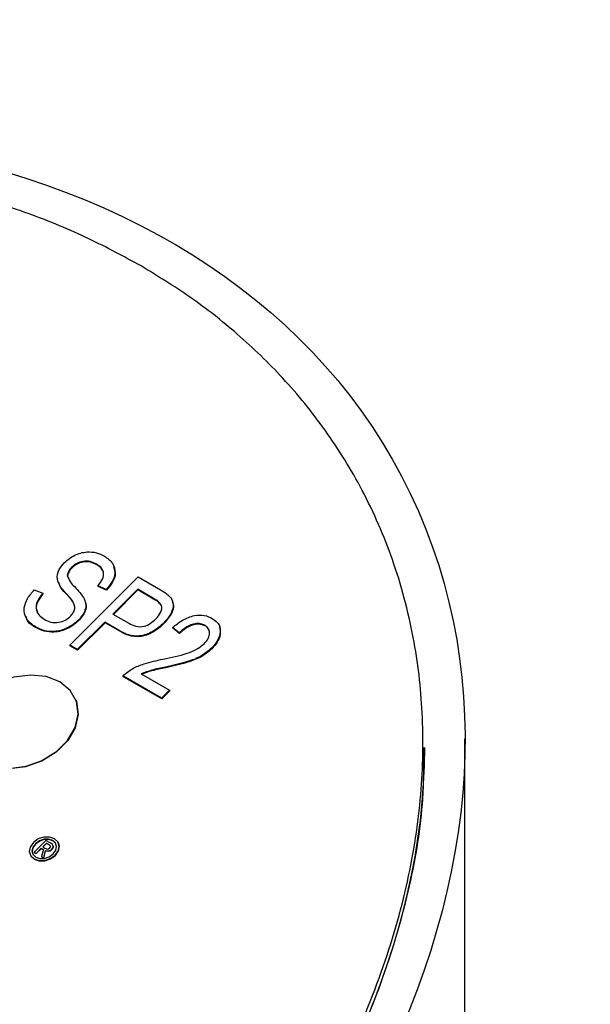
# Model space of a CAD drawing. Header units: inches. Extents: x 2.6 to 13.1, y 0.8 to 9.1.
# Tile 18 of 18: x 12.679 to 12.959, y 8.423 to 8.906. Entities that reach past the tile are written whole.
import ezdxf

# ---------------------------------------------------------------- set-up
doc = ezdxf.new("R2010")
doc.units = ezdxf.units.IN
doc.header["$MEASUREMENT"] = 0

msp = doc.modelspace()

# ---------------------------------------------------------------- linework, layer by layer
at = {"color": 7, "linetype": 'Continuous', "lineweight": 25}
for p, q in [((12.86041, 8.64581), (12.85957, 8.64801)), ((12.70478, 8.63735), (12.7049, 8.63704)), ((12.71692, 8.63878), (12.71704, 8.63847)), ((12.72558, 8.63742), (12.72546, 8.63773)), ((12.70254, 8.63328), (12.70266, 8.63296)), ((12.70266, 8.63296), (12.7035, 8.63113)), ((12.70372, 8.599), (12.73731, 8.63251)), ((12.73731, 8.63251), (12.74832, 8.62615)), ((12.69804, 8.62995), (12.69816, 8.62963)), ((12.72167, 8.62642), (12.71752, 8.62813)), ((12.71752, 8.62813), (12.71765, 8.62782)), ((12.7218, 8.62611), (12.71765, 8.62782)), ((12.72167, 8.62642), (12.7218, 8.62611)), ((12.7371, 8.62645), (12.72488, 8.61426)), ((12.7448, 8.622), (12.7371, 8.62645)), ((12.7371, 8.62645), (12.73722, 8.62614)), ((12.6863, 8.62623), (12.69045, 8.62452)), ((12.69045, 8.62452), (12.69057, 8.62421)), ((12.73722, 8.62614), (12.72516, 8.6141)), ((12.74492, 8.62169), (12.73722, 8.62614)), ((12.68188, 8.61335), (12.682, 8.61304)), ((12.72488, 8.61426), (12.73266, 8.60977)), ((12.68691, 8.60801), (12.68703, 8.6077)), ((12.72095, 8.61035), (12.70743, 8.59685)), ((12.72107, 8.61003), (12.70755, 8.59654)), ((12.70795, 8.61127), (12.70807, 8.61096)), ((12.7285, 8.60599), (12.72095, 8.61035)), ((12.72095, 8.61035), (12.72107, 8.61003)), ((12.72862, 8.60568), (12.72107, 8.61003)), ((12.74986, 8.60993), (12.74998, 8.60962)), ((12.75745, 8.60508), (12.75417, 8.60766)), ((12.75417, 8.60766), (12.7543, 8.60734)), ((12.75757, 8.60477), (12.7543, 8.60734)), ((12.7701, 8.60877), (12.77022, 8.60846)), ((12.77742, 8.60812), (12.7773, 8.60843)), ((12.7285, 8.60599), (12.72862, 8.60568)), ((12.75745, 8.60508), (12.75757, 8.60477)), ((12.70743, 8.59685), (12.70372, 8.599)), ((12.70372, 8.599), (12.70384, 8.59868)), ((12.70755, 8.59654), (12.70384, 8.59868)), ((12.77337, 8.59756), (12.77349, 8.59724)), ((12.70743, 8.59685), (12.70755, 8.59654)), ((12.74875, 8.573), (12.72971, 8.58399)), ((12.72971, 8.58399), (12.72984, 8.58368)), ((12.74887, 8.57269), (12.72984, 8.58368)), ((12.73875, 8.58496), (12.75268, 8.57692)), ((12.75268, 8.57692), (12.74875, 8.573)), ((12.7528, 8.5766), (12.74887, 8.57269)), ((12.75268, 8.57692), (12.7528, 8.5766)), ((12.70681, 8.57199), (12.7068, 8.57203)), ((12.74875, 8.573), (12.74887, 8.57269)), ((12.89768, 8.25832), (12.89768, 8.55303)), ((12.68586, 8.5022), (12.68429, 8.49996)), ((12.68692, 8.50159), (12.68559, 8.49974)), ((12.68698, 8.50144), (12.68565, 8.49958)), ((12.68827, 8.50393), (12.68586, 8.5022)), ((12.69205, 8.50313), (12.68631, 8.4974)), ((12.6889, 8.50303), (12.68692, 8.50159)), ((12.68692, 8.50159), (12.68698, 8.50144)), ((12.68896, 8.50288), (12.68698, 8.50144)), ((12.69101, 8.50483), (12.68827, 8.50393)), ((12.69113, 8.50381), (12.6889, 8.50303)), ((12.6889, 8.50303), (12.68896, 8.50288)), ((12.69119, 8.50366), (12.68896, 8.50288)), ((12.69225, 8.50186), (12.69047, 8.50008)), ((12.69231, 8.50171), (12.6906, 8.5)), ((12.69377, 8.50488), (12.69101, 8.50483)), ((12.69337, 8.50389), (12.69113, 8.50381)), ((12.69113, 8.50381), (12.69119, 8.50366)), ((12.69343, 8.50374), (12.69119, 8.50366)), ((12.69438, 8.50179), (12.69205, 8.50313)), ((12.69351, 8.50113), (12.69225, 8.50186)), ((12.69225, 8.50186), (12.69231, 8.50171)), ((12.69357, 8.50098), (12.69231, 8.50171)), ((12.69538, 8.50322), (12.69337, 8.50389)), ((12.69337, 8.50389), (12.69343, 8.50374)), ((12.69544, 8.50307), (12.69343, 8.50374)), ((12.69426, 8.50045), (12.69351, 8.50113)), ((12.69351, 8.50113), (12.69357, 8.50098)), ((12.69427, 8.50034), (12.69357, 8.50098)), ((12.69621, 8.50405), (12.69377, 8.50488)), ((12.69524, 8.50114), (12.69438, 8.50179)), ((12.69562, 8.50046), (12.69524, 8.50114)), ((12.69675, 8.50194), (12.69538, 8.50322)), ((12.69538, 8.50322), (12.69544, 8.50307)), ((12.69679, 8.5018), (12.69544, 8.50307)), ((12.6979, 8.50249), (12.69621, 8.50405)), ((12.69724, 8.50028), (12.69675, 8.50194)), ((12.69857, 8.50047), (12.6979, 8.50249)), ((12.6979, 8.50249), (12.69796, 8.50234)), ((12.69862, 8.50032), (12.69796, 8.50234)), ((12.68429, 8.49996), (12.68388, 8.49771)), ((12.68388, 8.49771), (12.68455, 8.49568)), ((12.68559, 8.49974), (12.68519, 8.49789)), ((12.68519, 8.49789), (12.68569, 8.49623)), ((12.68519, 8.49789), (12.68525, 8.49774)), ((12.68565, 8.49958), (12.68525, 8.49774)), ((12.68525, 8.49774), (12.68571, 8.49621)), ((12.68559, 8.49974), (12.68565, 8.49958)), ((12.68569, 8.49623), (12.68708, 8.49494)), ((12.68631, 8.4974), (12.68724, 8.49686)), ((12.68631, 8.4974), (12.68636, 8.49724)), ((12.68636, 8.49724), (12.6873, 8.49671)), ((12.68724, 8.49686), (12.68973, 8.49935)), ((12.68724, 8.49686), (12.6873, 8.49671)), ((12.6873, 8.49671), (12.68979, 8.49919)), ((12.68973, 8.49935), (12.69079, 8.49873)), ((12.68973, 8.49935), (12.68979, 8.49919)), ((12.68979, 8.49919), (12.69077, 8.49863)), ((12.69079, 8.49873), (12.68992, 8.49531)), ((12.69047, 8.50008), (12.69157, 8.49944)), ((12.69095, 8.49471), (12.69174, 8.49825)), ((12.69101, 8.49456), (12.6918, 8.49809)), ((12.69157, 8.49944), (12.69275, 8.49898)), ((12.69174, 8.49825), (12.69332, 8.49804)), ((12.69174, 8.49825), (12.6918, 8.49809)), ((12.6918, 8.49809), (12.69338, 8.49788)), ((12.69275, 8.49898), (12.69336, 8.49907)), ((12.69332, 8.49804), (12.69412, 8.49831)), ((12.69332, 8.49804), (12.69338, 8.49788)), ((12.69336, 8.49907), (12.694, 8.49952)), ((12.69338, 8.49788), (12.69418, 8.49816)), ((12.69354, 8.49515), (12.69554, 8.49662)), ((12.694, 8.49952), (12.69431, 8.50002)), ((12.69412, 8.49831), (12.69491, 8.49891)), ((12.69412, 8.49831), (12.69418, 8.49816)), ((12.69417, 8.49426), (12.6966, 8.496)), ((12.69418, 8.49816), (12.69497, 8.49875)), ((12.69423, 8.4941), (12.69666, 8.49585)), ((12.69431, 8.50002), (12.69426, 8.50045)), ((12.69491, 8.49891), (12.69551, 8.49972)), ((12.69491, 8.49891), (12.69497, 8.49875)), ((12.69497, 8.49875), (12.69557, 8.49956)), ((12.69551, 8.49972), (12.69562, 8.50046)), ((12.69551, 8.49972), (12.69557, 8.49956)), ((12.69554, 8.49662), (12.69685, 8.49845)), ((12.69557, 8.49956), (12.69567, 8.5003)), ((12.69562, 8.50046), (12.69567, 8.5003)), ((12.6966, 8.496), (12.69816, 8.49823)), ((12.6966, 8.496), (12.69666, 8.49585)), ((12.69666, 8.49585), (12.69821, 8.49807)), ((12.69685, 8.49845), (12.69724, 8.50028)), ((12.69816, 8.49823), (12.69857, 8.50047)), ((12.69816, 8.49823), (12.69821, 8.49807)), ((12.69821, 8.49807), (12.69862, 8.50032)), ((12.69857, 8.50047), (12.69862, 8.50032)), ((12.68455, 8.49568), (12.68625, 8.49411)), ((12.68455, 8.49568), (12.68461, 8.49553)), ((12.68461, 8.49553), (12.68631, 8.49396)), ((12.68625, 8.49411), (12.68868, 8.4933)), ((12.68625, 8.49411), (12.68631, 8.49396)), ((12.68631, 8.49396), (12.68874, 8.49314)), ((12.68708, 8.49494), (12.68907, 8.49428)), ((12.68868, 8.4933), (12.69143, 8.49335)), ((12.68868, 8.4933), (12.68874, 8.49314)), ((12.68874, 8.49314), (12.69149, 8.4932)), ((12.68907, 8.49428), (12.69131, 8.49436)), ((12.68992, 8.49531), (12.69095, 8.49471)), ((12.68992, 8.49531), (12.68997, 8.49516)), ((12.68997, 8.49516), (12.69101, 8.49456)), ((12.69095, 8.49471), (12.69101, 8.49456)), ((12.69131, 8.49436), (12.69354, 8.49515)), ((12.69143, 8.49335), (12.69417, 8.49426)), ((12.69143, 8.49335), (12.69149, 8.4932)), ((12.69149, 8.4932), (12.69423, 8.4941)), ((12.69417, 8.49426), (12.69423, 8.4941))]:
    msp.add_line(p, q, dxfattribs=at)
at = {"color": 7, "linetype": 'Continuous', "lineweight": 25, "flags": 128}
for points in [[(12.65962, 8.54184), (12.6663, 8.53924), (12.67403, 8.53843), (12.68218, 8.53949), (12.69009, 8.54232), (12.69712, 8.5467), (12.7027, 8.55227), (12.70639, 8.55858), (12.70787, 8.56512), (12.70704, 8.57137), (12.70395, 8.5768), (12.69886, 8.58099), (12.69219, 8.58359), (12.68446, 8.5844), (12.67631, 8.58334), (12.6684, 8.58051), (12.66137, 8.57613), (12.65579, 8.57056), (12.6521, 8.56425), (12.65062, 8.55771), (12.65145, 8.55147), (12.65454, 8.54603), (12.65962, 8.54184)], [(12.70681, 8.57199), (12.70705, 8.57132), (12.70789, 8.56508), (12.7064, 8.55854), (12.70272, 8.55223), (12.69714, 8.54666), (12.6901, 8.54228), (12.68219, 8.53945), (12.67404, 8.53839), (12.66632, 8.5392), (12.65964, 8.5418)]]:
    msp.add_lwpolyline(points, dxfattribs=at)
at = {"color": 7, "linetype": 'Continuous', "lineweight": 25}
msp.add_ellipse((12.40555, 8.44961), major_axis=(0.46536, 0.22385), ratio=0.715144, dxfattribs=at)
msp.add_ellipse((12.40555, 8.44961), major_axis=(0.44675, 0.2149), ratio=0.715144, start_param=3.012969, end_param=5.951857, dxfattribs=at)
for points, knots in [([(12.73877, 8.78515), (12.74684, 8.78021), (12.76358, 8.76997), (12.7869, 8.75156), (12.80939, 8.72985), (12.83017, 8.70429), (12.84847, 8.67462), (12.8633, 8.64061), (12.87312, 8.60395), (12.87768, 8.56525), (12.87694, 8.52516), (12.8704, 8.48252), (12.85751, 8.43795), (12.83792, 8.39226), (12.81154, 8.34643), (12.7786, 8.30149), (12.73964, 8.25853), (12.69548, 8.21857), (12.64721, 8.18249), (12.59604, 8.15097), (12.54325, 8.12445), (12.49009, 8.10312), (12.43768, 8.08696), (12.38697, 8.07572), (12.3366, 8.06873), (12.28742, 8.06613), (12.24028, 8.0679), (12.19771, 8.07336), (12.15971, 8.08175), (12.12611, 8.09237), (12.09662, 8.10462), (12.07033, 8.11832), (12.04592, 8.1339), (12.02248, 8.15219), (12.00003, 8.17393), (11.97924, 8.19948), (11.96094, 8.22915), (11.94611, 8.26316), (11.93629, 8.29982), (11.93173, 8.33853), (11.93247, 8.37861), (11.93901, 8.42126), (11.9519, 8.46583), (11.97149, 8.51151), (11.99786, 8.55735), (12.03081, 8.60228), (12.06977, 8.64524), (12.11392, 8.6852), (12.1622, 8.72129), (12.21337, 8.75281), (12.26616, 8.77933), (12.31932, 8.80065), (12.37173, 8.81682), (12.42244, 8.82805), (12.47281, 8.83505), (12.52198, 8.83765), (12.56913, 8.83588), (12.6117, 8.83041), (12.6497, 8.82204), (12.68327, 8.81138), (12.71287, 8.79924), (12.73035, 8.78973), (12.73877, 8.78515)], [0, 0, 0, 0, 0.011419, 0.023689, 0.036877, 0.051049, 0.066268, 0.082587, 0.100044, 0.116267, 0.13336, 0.151287, 0.169982, 0.189347, 0.209248, 0.229527, 0.25, 0.270473, 0.290752, 0.310653, 0.330018, 0.348713, 0.36664, 0.383733, 0.399956, 0.417413, 0.433732, 0.448951, 0.463123, 0.476311, 0.488581, 0.5, 0.511419, 0.523689, 0.536877, 0.551049, 0.566268, 0.582587, 0.600044, 0.616267, 0.63336, 0.651287, 0.669982, 0.689347, 0.709248, 0.729527, 0.75, 0.770473, 0.790752, 0.810653, 0.830018, 0.848713, 0.86664, 0.883733, 0.899956, 0.917413, 0.933732, 0.948951, 0.963123, 0.976311, 0.988581, 1, 1, 1, 1]), ([(12.70115, 8.63958), (12.70272, 8.6409), (12.70586, 8.64355), (12.71185, 8.64506), (12.71698, 8.64462), (12.71948, 8.64339), (12.72073, 8.64277)], [0, 0, 0, 0, 0.279697, 0.558854, 0.77913, 1, 1, 1, 1]), ([(12.72073, 8.64277), (12.72222, 8.64171), (12.72519, 8.6396), (12.7264, 8.63482), (12.72488, 8.63018), (12.72274, 8.62767), (12.72167, 8.62642)], [0, 0, 0, 0, 0.280155, 0.559064, 0.779285, 1, 1, 1, 1]), ([(12.70156, 8.62481), (12.70056, 8.62595), (12.69858, 8.62822), (12.69722, 8.63219), (12.6983, 8.63631), (12.7002, 8.63849), (12.70115, 8.63958)], [0, 0, 0, 0, 0.2811422, 0.5600561, 0.7798619, 1, 1, 1, 1]), ([(12.70478, 8.63735), (12.70412, 8.63664), (12.70293, 8.63536), (12.70266, 8.63392), (12.70254, 8.63328)], [0, 0, 0, 0, 0.560374, 1, 1, 1, 1]), ([(12.7049, 8.63704), (12.70424, 8.63632), (12.70305, 8.63505), (12.70278, 8.6336), (12.70266, 8.63296)], [0, 0, 0, 0, 0.560374, 1, 1, 1, 1]), ([(12.71692, 8.63878), (12.71594, 8.63928), (12.71398, 8.64027), (12.71039, 8.64043), (12.70706, 8.63931), (12.70554, 8.63801), (12.70478, 8.63735)], [0, 0, 0, 0, 0.2809288, 0.5599766, 0.7797524, 1, 1, 1, 1]), ([(12.71704, 8.63847), (12.71606, 8.63896), (12.7141, 8.63995), (12.71051, 8.64011), (12.70718, 8.639), (12.70566, 8.63769), (12.7049, 8.63704)], [0, 0, 0, 0, 0.280929, 0.559977, 0.779752, 1, 1, 1, 1]), ([(12.71752, 8.62813), (12.71837, 8.62919), (12.72006, 8.6313), (12.72067, 8.63467), (12.71927, 8.63723), (12.71771, 8.63826), (12.71692, 8.63878)], [0, 0, 0, 0, 0.280757, 0.5593, 0.779211, 1, 1, 1, 1]), ([(12.72006, 8.63517), (12.71983, 8.63573), (12.71926, 8.63711), (12.71786, 8.63796), (12.71704, 8.63847)], [0, 0, 0, 0, 0.412474, 1, 1, 1, 1]), ([(12.72521, 8.6373), (12.72562, 8.63626), (12.72652, 8.63397), (12.72495, 8.62984), (12.72285, 8.62735), (12.7218, 8.62611)], [0, 0, 0, 0, 0.2948064, 0.6470078, 1, 1, 1, 1]), ([(12.70254, 8.63328), (12.70296, 8.63214), (12.7037, 8.63009), (12.70529, 8.62848), (12.70599, 8.62777)], [0, 0, 0, 0, 0.557866, 1, 1, 1, 1]), ([(12.70168, 8.62449), (12.70059, 8.6256), (12.69906, 8.62714), (12.6986, 8.62916), (12.69847, 8.62974)], [0, 0, 0, 0, 0.7169978, 1, 1, 1, 1]), ([(12.70599, 8.62777), (12.7069, 8.62683), (12.70854, 8.62514), (12.70988, 8.62328), (12.71046, 8.62246)], [0, 0, 0, 0, 0.56013, 1, 1, 1, 1]), ([(12.68691, 8.60801), (12.68526, 8.60919), (12.68196, 8.61155), (12.68088, 8.61695), (12.6827, 8.62208), (12.6851, 8.62484), (12.6863, 8.62623)], [0, 0, 0, 0, 0.2800628, 0.5589268, 0.7791755, 1, 1, 1, 1]), ([(12.69057, 8.62421), (12.68959, 8.62295), (12.68762, 8.62045), (12.68693, 8.61709), (12.68773, 8.61564), (12.68789, 8.61534)], [0, 0, 0, 0, 0.443544, 0.883385, 1, 1, 1, 1]), ([(12.69045, 8.62452), (12.68944, 8.62325), (12.68742, 8.62073), (12.68694, 8.61675), (12.68843, 8.61366), (12.69025, 8.61238), (12.69116, 8.61174)], [0, 0, 0, 0, 0.280743, 0.559143, 0.77941, 1, 1, 1, 1]), ([(12.70414, 8.61331), (12.70459, 8.61381), (12.70549, 8.6148), (12.7062, 8.61651), (12.70625, 8.61819), (12.70503, 8.62119), (12.7031, 8.6232), (12.70156, 8.62481)], [0, 0, 0, 0, 0.124972, 0.249815, 0.374598, 0.499572, 1, 1, 1, 1]), ([(12.70594, 8.61874), (12.70587, 8.61894), (12.70512, 8.62118), (12.70332, 8.62292), (12.70168, 8.62449)], [0, 0, 0, 0, 0.092772, 1, 1, 1, 1]), ([(12.71046, 8.62246), (12.71091, 8.6215), (12.7118, 8.61958), (12.71144, 8.6155), (12.70928, 8.61287), (12.70795, 8.61127)], [0, 0, 0, 0, 0.280966, 0.561401, 1, 1, 1, 1]), ([(12.74596, 8.6119), (12.74685, 8.61292), (12.74861, 8.61495), (12.74931, 8.61842), (12.7472, 8.62057), (12.7456, 8.62152), (12.7448, 8.622)], [0, 0, 0, 0, 0.280479, 0.559115, 0.778502, 1, 1, 1, 1]), ([(12.74875, 8.61831), (12.7483, 8.61896), (12.74736, 8.62034), (12.74576, 8.62122), (12.74492, 8.62169)], [0, 0, 0, 0, 0.475769, 1, 1, 1, 1]), ([(12.74832, 8.62615), (12.7494, 8.62552), (12.75134, 8.6244), (12.75277, 8.62287), (12.7534, 8.6222)], [0, 0, 0, 0, 0.560429, 1, 1, 1, 1]), ([(12.7534, 8.6222), (12.7539, 8.62114), (12.7549, 8.61902), (12.75379, 8.61448), (12.75135, 8.61166), (12.74986, 8.60993)], [0, 0, 0, 0, 0.279584, 0.560032, 1, 1, 1, 1]), ([(12.7111, 8.62071), (12.71132, 8.62021), (12.71195, 8.61873), (12.71153, 8.61517), (12.70938, 8.61255), (12.70807, 8.61096)], [0, 0, 0, 0, 0.168292, 0.492671, 1, 1, 1, 1]), ([(12.75397, 8.62053), (12.75425, 8.6199), (12.75498, 8.6182), (12.75386, 8.61415), (12.75145, 8.61134), (12.74998, 8.60962)], [0, 0, 0, 0, 0.185515, 0.502583, 1, 1, 1, 1]), ([(12.68703, 8.6077), (12.68518, 8.6088), (12.68281, 8.61022), (12.68245, 8.61262), (12.68238, 8.61315)], [0, 0, 0, 0, 0.782406, 1, 1, 1, 1]), ([(12.69116, 8.61174), (12.69221, 8.61122), (12.69432, 8.61017), (12.69815, 8.61005), (12.70171, 8.61122), (12.70333, 8.61261), (12.70414, 8.61331)], [0, 0, 0, 0, 0.28085, 0.559959, 0.779767, 1, 1, 1, 1]), ([(12.73266, 8.60977), (12.73374, 8.60921), (12.7359, 8.60809), (12.74, 8.60798), (12.74353, 8.60967), (12.74515, 8.61115), (12.74596, 8.6119)], [0, 0, 0, 0, 0.281153, 0.559073, 0.778944, 1, 1, 1, 1]), ([(12.75417, 8.60766), (12.75575, 8.60895), (12.7589, 8.61153), (12.76453, 8.61381), (12.76992, 8.61395), (12.77246, 8.61277), (12.77373, 8.61217)], [0, 0, 0, 0, 0.28092, 0.560105, 0.779774, 1, 1, 1, 1]), ([(12.77373, 8.61217), (12.77505, 8.61122), (12.77768, 8.60932), (12.77781, 8.60485), (12.77626, 8.60084), (12.77433, 8.59865), (12.77337, 8.59756)], [0, 0, 0, 0, 0.279693, 0.558261, 0.779102, 1, 1, 1, 1]), ([(12.70795, 8.61127), (12.70624, 8.60987), (12.70282, 8.60708), (12.6964, 8.60545), (12.69091, 8.60601), (12.68825, 8.60734), (12.68691, 8.60801)], [0, 0, 0, 0, 0.279546, 0.558773, 0.779039, 1, 1, 1, 1]), ([(12.70807, 8.61096), (12.70636, 8.60956), (12.70294, 8.60677), (12.69652, 8.60514), (12.69103, 8.6057), (12.68837, 8.60703), (12.68703, 8.6077)], [0, 0, 0, 0, 0.279546, 0.558773, 0.779039, 1, 1, 1, 1]), ([(12.74986, 8.60993), (12.74817, 8.60844), (12.7448, 8.60547), (12.73825, 8.60309), (12.73257, 8.60388), (12.72986, 8.60528), (12.7285, 8.60599)], [0, 0, 0, 0, 0.280511, 0.559034, 0.778919, 1, 1, 1, 1]), ([(12.74998, 8.60962), (12.74829, 8.60813), (12.74493, 8.60516), (12.73837, 8.60278), (12.73269, 8.60356), (12.72998, 8.60497), (12.72862, 8.60568)], [0, 0, 0, 0, 0.280511, 0.559034, 0.778919, 1, 1, 1, 1]), ([(12.7701, 8.60877), (12.76939, 8.6091), (12.76796, 8.60974), (12.76522, 8.60965), (12.76131, 8.60851), (12.75904, 8.60649), (12.75745, 8.60508)], [0, 0, 0, 0, 0.186999, 0.373859, 0.561031, 1, 1, 1, 1]), ([(12.77022, 8.60846), (12.76951, 8.60878), (12.76808, 8.60943), (12.76534, 8.60934), (12.76143, 8.60819), (12.75916, 8.60618), (12.75757, 8.60477)], [0, 0, 0, 0, 0.186999, 0.373859, 0.561031, 1, 1, 1, 1]), ([(12.76972, 8.59977), (12.77047, 8.60062), (12.77198, 8.60233), (12.77255, 8.60507), (12.77196, 8.60739), (12.77072, 8.60831), (12.7701, 8.60877)], [0, 0, 0, 0, 0.2804253, 0.5599428, 0.7799288, 1, 1, 1, 1]), ([(12.77208, 8.60621), (12.77203, 8.60647), (12.77181, 8.60743), (12.77089, 8.60802), (12.77022, 8.60846)], [0, 0, 0, 0, 0.267347, 1, 1, 1, 1]), ([(12.77722, 8.60807), (12.77749, 8.60681), (12.778, 8.60439), (12.77634, 8.60051), (12.77444, 8.59833), (12.77349, 8.59724)], [0, 0, 0, 0, 0.352774, 0.676346, 1, 1, 1, 1]), ([(12.74951, 8.5922), (12.75351, 8.59299), (12.75908, 8.5941), (12.76603, 8.59683), (12.76849, 8.59879), (12.76972, 8.59977)], [0, 0, 0, 0, 0.560605, 0.780638, 1, 1, 1, 1]), ([(12.77337, 8.59756), (12.77163, 8.59611), (12.76815, 8.59321), (12.76011, 8.59038), (12.75433, 8.58908), (12.75079, 8.58828)], [0, 0, 0, 0, 0.279141, 0.559078, 1, 1, 1, 1]), ([(12.77349, 8.59724), (12.77175, 8.5958), (12.76827, 8.5929), (12.76023, 8.59007), (12.75445, 8.58876), (12.75091, 8.58797)], [0, 0, 0, 0, 0.279141, 0.559078, 1, 1, 1, 1]), ([(12.72971, 8.58399), (12.73126, 8.58523), (12.73435, 8.58773), (12.7413, 8.59043), (12.74639, 8.59153), (12.74951, 8.5922)], [0, 0, 0, 0, 0.278998, 0.559153, 1, 1, 1, 1]), ([(12.75079, 8.58828), (12.7485, 8.58784), (12.74442, 8.58707), (12.74048, 8.5856), (12.73875, 8.58496)], [0, 0, 0, 0, 0.560646, 1, 1, 1, 1]), ([(12.75091, 8.58797), (12.74862, 8.58753), (12.74454, 8.58676), (12.7406, 8.58529), (12.73887, 8.58464)], [0, 0, 0, 0, 0.560646, 1, 1, 1, 1]), ([(12.87736, 8.54885), (12.87739, 8.54043), (12.87749, 8.51805), (12.87109, 8.4803), (12.8584, 8.43576), (12.83875, 8.39007), (12.81239, 8.34423), (12.77945, 8.2993), (12.74048, 8.25634), (12.69633, 8.21638), (12.64806, 8.18029), (12.59688, 8.14877), (12.5441, 8.12225), (12.49094, 8.10093), (12.43853, 8.08476), (12.38781, 8.07352), (12.33745, 8.06653), (12.28827, 8.06393), (12.24112, 8.0657), (12.19856, 8.07116), (12.16056, 8.07955), (12.12695, 8.09017), (12.09747, 8.10243), (12.07118, 8.11613), (12.04676, 8.1317), (12.02334, 8.14999), (12.00086, 8.17173), (11.98016, 8.19732), (11.96279, 8.22473), (11.95478, 8.24457), (11.95108, 8.25374)], [0, 0, 0, 0, 0.023671, 0.062918, 0.103845, 0.146236, 0.189804, 0.234198, 0.279017, 0.323837, 0.36823, 0.411798, 0.45419, 0.495117, 0.534363, 0.571783, 0.607297, 0.645513, 0.681238, 0.714555, 0.745581, 0.774453, 0.801314, 0.826312, 0.851309, 0.87817, 0.907042, 0.938068, 0.971385, 1, 1, 1, 1])]:
    msp.add_open_spline(points, degree=3, knots=knots, dxfattribs=at)

doc.saveas('drawing.dxf')
